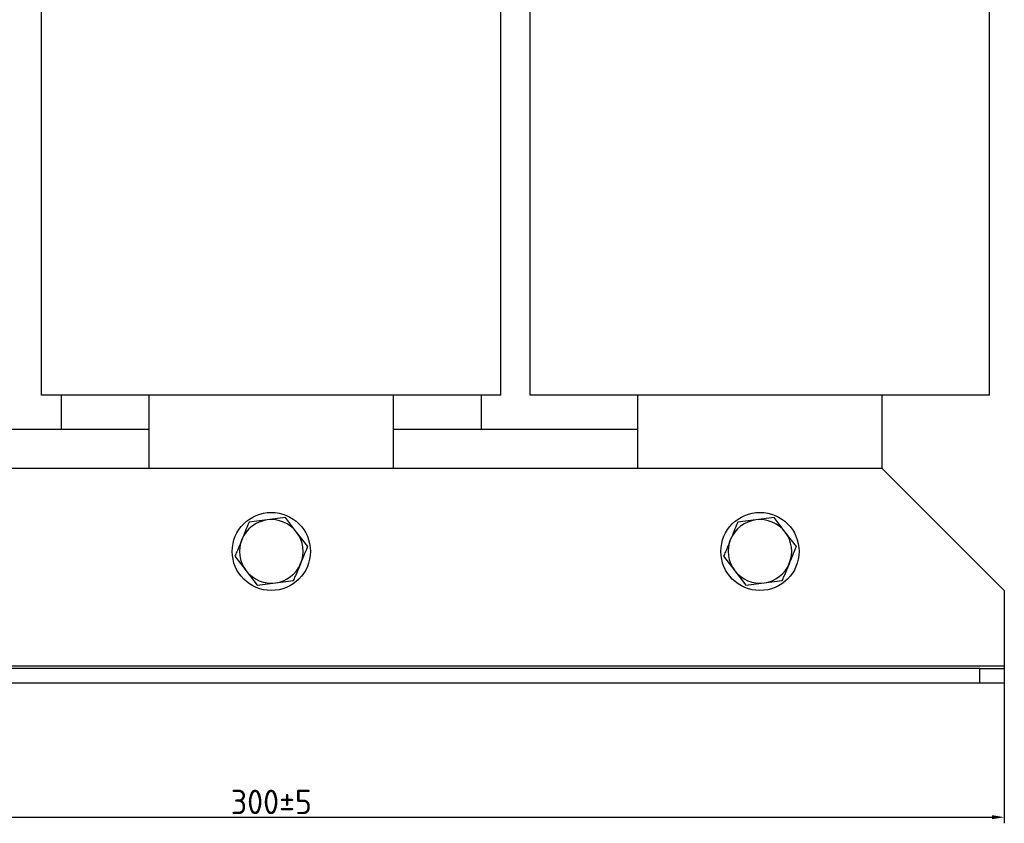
# Model space of a CAD drawing. Header units: millimetres. Extents: x -256 to 673, y 31 to 662.
# Tile 3 of 8: x -99 to 102, y 333 to 498. Entities that reach past the tile are written whole.
import ezdxf

# ---------------------------------------------------------------- set-up
doc = ezdxf.new("R2010")
doc.units = ezdxf.units.MM
doc.layers.get('0').update_dxf_attribs({"lineweight": 50})
doc.styles.add('GOST-2.304_Type-B', font='GOST Common.ttf')
doc.dimstyles.new('ISO-25', dxfattribs={"dimtxt": 5, "dimasz": 2.5, "dimexe": 1.25, "dimexo": 0.625, "dimtad": 1, "dimtoh": 1, "dimdec": 0, "dimtxsty": 'GOST-2.304_Type-B', "dimcen": 2.5, "dimadec": 0, "dimazin": 0, "dimtfac": 1, "dimtdec": 0, "dimtmove": 0, "dimatfit": 3, "dimfxl": 1, "dimarcsym": 0})

# ---------------------------------------------------------------- blocks, each defined once
blk = doc.blocks.new('*D61')
at = {"color": 0, "linetype": 'Continuous', "lineweight": -2, "transparency": 16777216}
for p, q in [((-84.18, 662.33), (-250.81, 662.33)), ((-249.56, 659.83), (-249.56, 364.48)), ((-193.18, 361.98), (-250.81, 361.98))]:
    blk.add_line(p, q, dxfattribs=at)
at = {"color": 0, "linetype": 'Continuous', "transparency": 16777216}
for points in [[(-249.97, 659.83), (-249.14, 659.83), (-249.56, 662.33)], [(-249.97, 364.48), (-249.14, 364.48), (-249.56, 361.98)]]:
    blk.add_solid(points, dxfattribs=at)
at = {"layer": 'Defpoints', "color": 0, "linetype": 'Continuous', "transparency": 16777216}
for p in [(-83.56, 662.33), (-249.56, 361.98), (-192.56, 361.98)]:
    blk.add_point(p, dxfattribs=at)
at = {"color": 0, "linetype": 'Continuous', "lineweight": 18, "transparency": 16777216, "insert": (-255.18, 512.16), "char_height": 5, "attachment_point": 2, "rotation": 90, "style": 'GOST-2.304_Type-B'}
blk.add_mtext('300%%P5', dxfattribs=at)
blk = doc.blocks.new('*D62')
at = {"color": 0, "linetype": 'Continuous', "lineweight": -2, "transparency": 16777216}
for p, q in [((-197.56, 378.36), (-197.56, 333.32)), ((102.44, 378.36), (102.44, 333.32)), ((-195.06, 334.57), (99.94, 334.57))]:
    blk.add_line(p, q, dxfattribs=at)
at = {"color": 0, "linetype": 'Continuous', "transparency": 16777216}
for points in [[(-195.06, 334.99), (-195.06, 334.16), (-197.56, 334.57)], [(99.94, 334.99), (99.94, 334.16), (102.44, 334.57)]]:
    blk.add_solid(points, dxfattribs=at)
at = {"layer": 'Defpoints', "color": 0, "linetype": 'Continuous', "transparency": 16777216}
for p in [(-197.56, 378.98), (102.44, 378.98), (102.44, 334.57)]:
    blk.add_point(p, dxfattribs=at)
at = {"color": 0, "linetype": 'Continuous', "lineweight": 18, "transparency": 16777216, "insert": (-47.56, 337.7), "char_height": 5, "attachment_point": 5, "style": 'GOST-2.304_Type-B'}
blk.add_mtext('300%%P5', dxfattribs=at)

msp = doc.modelspace()

# ---------------------------------------------------------------- linework, layer by layer
at = {"color": 7, "linetype": 'Continuous', "lineweight": 25}
for p, q in [((-94.56, 420.98), (-94.56, 540.98)), ((-0.56, 420.98), (-0.56, 540.98)), ((5.44, 420.98), (5.44, 540.98)), ((99.44, 420.98), (99.44, 540.98)), ((-79.56, 420.98), (-94.56, 420.98)), ((-90.56, 420.98), (-90.56, 413.98)), ((-15.56, 420.98), (-79.56, 420.98)), ((-72.56, 405.98), (-72.56, 420.98)), ((-22.56, 405.98), (-22.56, 420.98)), ((-0.56, 420.98), (-15.56, 420.98)), ((-4.56, 413.98), (-4.56, 420.98)), ((20.44, 420.98), (5.44, 420.98)), ((84.44, 420.98), (20.44, 420.98)), ((27.44, 405.98), (27.44, 420.98)), ((77.44, 405.98), (77.44, 420.98)), ((99.44, 420.98), (84.44, 420.98)), ((-122.56, 413.98), (-72.56, 413.98)), ((-22.56, 413.98), (27.44, 413.98)), ((77.44, 405.98), (-172.56, 405.98)), ((102.44, 380.98), (77.44, 405.98)), ((-48.4, 395.43), (-52.12, 394.94)), ((-44.68, 395.92), (-48.4, 395.43)), ((-42.4, 392.94), (-44.68, 395.92)), ((51.6, 395.43), (47.88, 394.94)), ((55.32, 395.92), (51.6, 395.43)), ((57.6, 392.94), (55.32, 395.92)), ((-40.11, 389.96), (-42.4, 392.94)), ((59.89, 389.96), (57.6, 392.94)), ((-55, 388.01), (-52.71, 385.03)), ((45, 388.01), (47.29, 385.03)), ((-52.71, 385.03), (-50.43, 382.05)), ((47.29, 385.03), (49.57, 382.05)), ((-46.71, 382.54), (-42.99, 383.03)), ((53.29, 382.54), (57.01, 383.03)), ((-50.43, 382.05), (-46.71, 382.54)), ((49.57, 382.05), (53.29, 382.54)), ((102.44, 380.98), (102.44, 365.48)), ((102.44, 365.48), (-197.56, 365.48)), ((97.44, 364.98), (-192.56, 364.98)), ((97.44, 361.98), (97.44, 364.98)), ((97.44, 364.98), (102.44, 364.98)), ((102.44, 365.48), (102.44, 364.98)), ((102.44, 364.98), (102.44, 361.98)), ((97.44, 361.98), (-192.56, 361.98)), ((102.44, 361.98), (97.44, 361.98))]:
    msp.add_line(p, q, dxfattribs=at)
for centre in [(-47.56, 388.98), (52.44, 388.98)]:
    msp.add_circle(centre, 8, dxfattribs=at)
for centre, start, end in [((-47.56, 388.98), 97.4773, 157.4773), ((-47.56, 388.98), 37.4773, 97.4773), ((52.44, 388.98), 97.4773, 157.4773), ((52.44, 388.98), 37.4773, 97.4773), ((-47.56, 388.98), 337.4773, 37.4773), ((52.44, 388.98), 337.4773, 37.4773), ((-47.56, 388.98), 157.4773, 217.4773), ((52.44, 388.98), 157.4773, 217.4773), ((-47.56, 388.98), 217.4773, 277.4773), ((-47.56, 388.98), 277.4773, 337.4773), ((52.44, 388.98), 217.4773, 277.4773), ((52.44, 388.98), 277.4773, 337.4773)]:
    msp.add_arc(centre, 6.5, start, end, dxfattribs=at)
for points, knots in [([(-52.12, 394.94), (-52.14, 394.91), (-52.61, 393.77), (-53.09, 392.6), (-53.56, 391.47)], [0, 0, 0, 0, 0.026995, 1, 1, 1, 1]), ([(47.88, 394.94), (47.86, 394.91), (47.39, 393.77), (46.91, 392.6), (46.44, 391.47)], [0, 0, 0, 0, 0.0269953, 1, 1, 1, 1]), ([(-53.56, 391.47), (-53.92, 390.6), (-54.4, 389.44), (-54.88, 388.3), (-55, 388.01)], [0, 0, 0, 0, 0.746933, 1, 1, 1, 1]), ([(46.44, 391.47), (46.08, 390.6), (45.6, 389.44), (45.12, 388.3), (45, 388.01)], [0, 0, 0, 0, 0.746933, 1, 1, 1, 1]), ([(-41.55, 386.49), (-41.08, 387.62), (-40.6, 388.79), (-40.13, 389.93), (-40.11, 389.96)], [0, 0, 0, 0, 0.973005, 1, 1, 1, 1]), ([(58.45, 386.49), (58.92, 387.62), (59.4, 388.79), (59.87, 389.93), (59.89, 389.96)], [0, 0, 0, 0, 0.973005, 1, 1, 1, 1]), ([(-42.99, 383.03), (-42.87, 383.32), (-42.39, 384.46), (-41.91, 385.62), (-41.55, 386.49)], [0, 0, 0, 0, 0.2530667, 1, 1, 1, 1]), ([(57.01, 383.03), (57.13, 383.32), (57.61, 384.46), (58.09, 385.62), (58.45, 386.49)], [0, 0, 0, 0, 0.253067, 1, 1, 1, 1])]:
    msp.add_open_spline(points, degree=3, knots=knots, dxfattribs=at)

# ---------------------------------------------------------------- dimensions: what is measured, and where the dimension line sits
at = {"color": 7, "linetype": 'Continuous', "lineweight": 18}
dim = msp.add_linear_dim(base=(-249.56, 361.98), p1=(-83.56, 662.33), p2=(-192.56, 361.98), angle=90, text='300%%P5', dimstyle='ISO-25', dxfattribs=at)
dim.commit()
dim.dimension.update_dxf_attribs({"geometry": '*D61', "text_midpoint": (-249.56, 512.16), "dimtype": 160})
dim = msp.add_linear_dim(base=(102.44, 334.57), p1=(-197.56, 378.98), p2=(102.44, 378.98), text='300%%P5', dimstyle='ISO-25', dxfattribs=at)
dim.commit()
dim.dimension.update_dxf_attribs({"geometry": '*D62', "text_midpoint": (-47.56, 337.7)})

doc.saveas('drawing.dxf')
